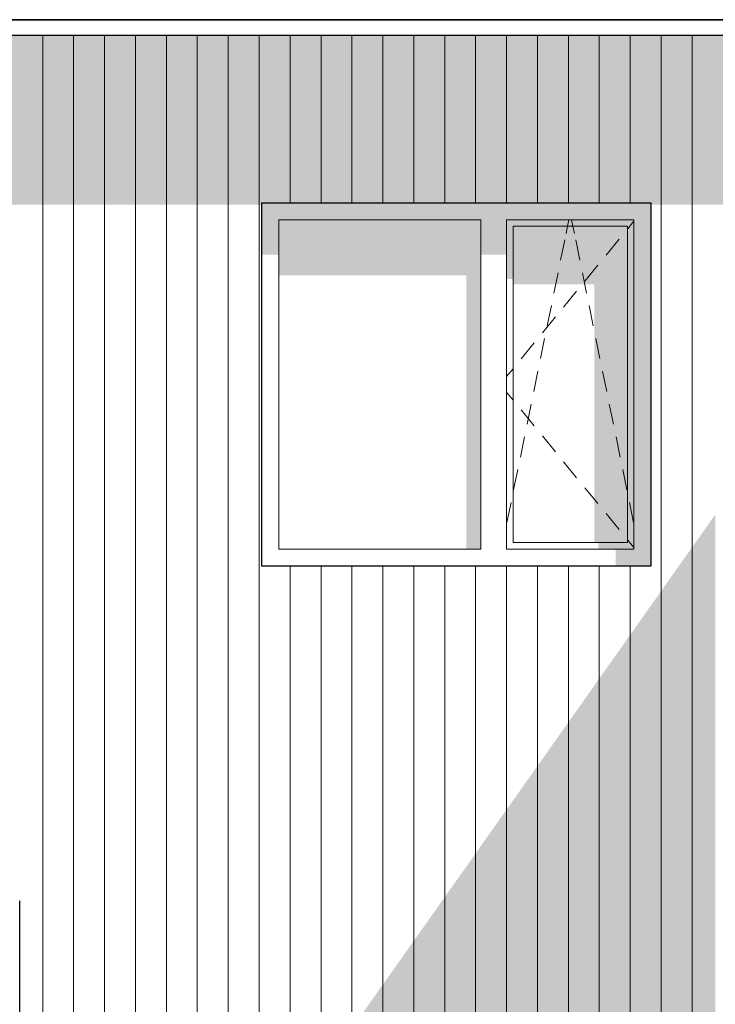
# Model space of a CAD drawing. Header units: millimetres. Extents: x -173540 to -139139, y 35243 to 48180.
# Tile 14 of 21: x -151782 to -149082, y 40399 to 44221. Entities that reach past the tile are written whole.
import ezdxf

# ---------------------------------------------------------------- set-up
doc = ezdxf.new("R2010")
doc.units = ezdxf.units.MM
doc.header["$LTSCALE"] = 0.5
doc.header["$MEASUREMENT"] = 0
doc.linetypes.add('PLINE', pattern=[0])
for name, color, linetype in [('0(Nye konstruksjoner)', 7, 'Continuous'), ('23-- Yttervegger(Nye konstruksjoner)', 7, 'Continuous'), ('231- Bærende yttervegger(Nye konstruksjoner)', 7, 'Continuous'), ('244- Vinduer_ dører_ foldevegger(Nye konstruksjoner)', 7, 'Continuous'), ('26-- Yttertak(Nye konstruksjoner)', 7, 'Continuous')]:
    doc.layers.add(name, color=color, linetype=linetype)
doc.layers.add('234- Vinduer_ dører_ porter(Nye konstruksjoner)', color=7, linetype='Continuous', lineweight=0)
doc.layers.add('235- Utvendig kledning og overflate(Nye konstruksjoner)', color=7, linetype='Continuous', lineweight=0)

# ---------------------------------------------------------------- blocks, each defined once
blk = doc.blocks.new('*X90', base_point=(14542393.9, 0))
at = {"layer": '235- Utvendig kledning og overflate(Nye konstruksjoner)', "linetype": 'PLINE'}
for p, q in [((-151692.8, 41300), (-151692.8, 40002.7)), ((-151692.8, 40000), (-151692.8, 41300)), ((-151572.8, 41300), (-151572.8, 40002.7)), ((-151572.8, 40000), (-151572.8, 41300)), ((-151452.8, 41300), (-151452.8, 40002.7)), ((-151452.8, 40000), (-151452.8, 41300)), ((-151332.7, 41300), (-151332.7, 40002.7)), ((-151332.7, 40000), (-151332.7, 41300)), ((-151212.7, 41300), (-151212.7, 40002.7)), ((-151212.7, 40000), (-151212.7, 41300)), ((-151092.7, 41300), (-151092.7, 40002.7)), ((-151092.7, 40000), (-151092.7, 41300)), ((-150972.6, 41300), (-150972.6, 40002.7)), ((-150972.6, 40000), (-150972.6, 41300)), ((-150852.6, 41300), (-150852.6, 40002.7)), ((-150852.6, 40000), (-150852.6, 41300)), ((-150732.6, 41300), (-150732.6, 40010)), ((-150732.6, 40010), (-150732.6, 41300)), ((-150612.5, 41300), (-150612.5, 40010)), ((-150612.5, 40010), (-150612.5, 41300)), ((-150492.5, 41300), (-150492.5, 40010)), ((-150492.5, 40010), (-150492.5, 41300)), ((-150372.5, 41300), (-150372.5, 40010)), ((-150372.5, 40010), (-150372.5, 41300)), ((-150252.4, 41300), (-150252.4, 40010)), ((-150252.4, 40010), (-150252.4, 41300)), ((-150132.4, 41300), (-150132.4, 40010)), ((-150132.4, 40010), (-150132.4, 41300)), ((-150012.4, 41300), (-150012.4, 40010)), ((-150012.4, 40010), (-150012.4, 41300)), ((-149892.4, 41300), (-149892.4, 40010)), ((-149892.4, 40010), (-149892.4, 41300)), ((-149772.3, 41300), (-149772.3, 40010)), ((-149772.3, 40010), (-149772.3, 41300)), ((-149652.3, 41300), (-149652.3, 40010)), ((-149652.3, 40010), (-149652.3, 41300)), ((-149532.3, 41300), (-149532.3, 40010)), ((-149532.3, 40010), (-149532.3, 41300)), ((-149412.2, 41300), (-149412.2, 40010)), ((-149412.2, 40010), (-149412.2, 41300)), ((-149292.2, 41300), (-149292.2, 40002.7)), ((-149292.2, 40000), (-149292.2, 41300)), ((-149172.2, 41300), (-149172.2, 40002.7)), ((-149172.2, 40000), (-149172.2, 41300)), ((-151692.8, 40002.7), (-151692.8, 37800)), ((-151692.8, 37800), (-151692.8, 40000)), ((-151572.8, 40002.7), (-151572.8, 37800)), ((-151572.8, 37800), (-151572.8, 40000)), ((-151452.8, 40002.7), (-151452.8, 37800)), ((-151452.8, 37800), (-151452.8, 40000)), ((-151332.7, 40002.7), (-151332.7, 37800)), ((-151332.7, 37800), (-151332.7, 40000)), ((-151212.7, 40002.7), (-151212.7, 37800)), ((-151212.7, 37800), (-151212.7, 40000)), ((-151092.7, 40002.7), (-151092.7, 37800)), ((-151092.7, 37800), (-151092.7, 40000)), ((-150972.6, 40002.7), (-150972.6, 37800)), ((-150972.6, 37800), (-150972.6, 40000)), ((-150852.6, 40002.7), (-150852.6, 37800)), ((-150852.6, 37800), (-150852.6, 40000)), ((-149292.2, 40002.7), (-149292.2, 37800)), ((-149292.2, 37800), (-149292.2, 40000)), ((-149172.2, 40002.7), (-149172.2, 37800)), ((-149172.2, 37800), (-149172.2, 40000)), ((-150732.6, 38600), (-150732.6, 37800)), ((-150732.6, 37800), (-150732.6, 38600)), ((-150612.5, 38600), (-150612.5, 37800)), ((-150612.5, 37800), (-150612.5, 38600)), ((-150492.5, 38600), (-150492.5, 37800)), ((-150492.5, 37800), (-150492.5, 38600)), ((-150372.5, 38600), (-150372.5, 37800)), ((-150372.5, 37800), (-150372.5, 38600)), ((-150252.4, 38600), (-150252.4, 37800)), ((-150252.4, 37800), (-150252.4, 38600)), ((-150132.4, 38600), (-150132.4, 37800)), ((-150132.4, 37800), (-150132.4, 38600)), ((-150012.4, 38600), (-150012.4, 37800)), ((-150012.4, 37800), (-150012.4, 38600)), ((-149892.4, 38600), (-149892.4, 37800)), ((-149892.4, 37800), (-149892.4, 38600)), ((-149772.3, 38600), (-149772.3, 37800)), ((-149772.3, 37800), (-149772.3, 38600)), ((-149652.3, 38600), (-149652.3, 37800)), ((-149652.3, 37800), (-149652.3, 38600)), ((-149532.3, 38600), (-149532.3, 37800)), ((-149532.3, 37800), (-149532.3, 38600)), ((-149412.2, 38600), (-149412.2, 37800)), ((-149412.2, 37800), (-149412.2, 38600))]:
    blk.add_line(p, q, dxfattribs=at)
blk = doc.blocks.new('*X216', base_point=(14542393.9, 0))
at = {"layer": '235- Utvendig kledning og overflate(Nye konstruksjoner)', "linetype": 'PLINE'}
for p, q in [((-151692.8, 44220.8), (-151692.8, 44220.8)), ((-151692.8, 44220.8), (-151692.8, 44220.8)), ((-151572.8, 44220.8), (-151572.8, 44220.8)), ((-151572.8, 44220.8), (-151572.8, 44220.8)), ((-151452.8, 44220.8), (-151452.8, 44220.8)), ((-151452.8, 44220.8), (-151452.8, 44220.8)), ((-151332.7, 44220.8), (-151332.7, 44220.8)), ((-151332.7, 44220.8), (-151332.7, 44220.8)), ((-151212.7, 44220.8), (-151212.7, 44220.8)), ((-151212.7, 44220.8), (-151212.7, 44220.8)), ((-151092.7, 44220.8), (-151092.7, 44220.8)), ((-151092.7, 44220.8), (-151092.7, 44220.8)), ((-150972.6, 44220.8), (-150972.6, 44220.8)), ((-150972.6, 44220.8), (-150972.6, 44220.8)), ((-150852.6, 44220.8), (-150852.6, 44220.8)), ((-150852.6, 44220.8), (-150852.6, 44220.8)), ((-150732.6, 44220.8), (-150732.6, 44220.8)), ((-150732.6, 44220.8), (-150732.6, 44220.8)), ((-150612.5, 44220.8), (-150612.5, 44220.8)), ((-150612.5, 44220.8), (-150612.5, 44220.8)), ((-150492.5, 44220.8), (-150492.5, 44220.8)), ((-150492.5, 44220.8), (-150492.5, 44220.8)), ((-150372.5, 44220.8), (-150372.5, 44220.8)), ((-150372.5, 44220.8), (-150372.5, 44220.8)), ((-150252.4, 44220.8), (-150252.4, 44220.8)), ((-150252.4, 44220.8), (-150252.4, 44220.8)), ((-150132.4, 44220.8), (-150132.4, 44220.8)), ((-150132.4, 44220.8), (-150132.4, 44220.8)), ((-150012.4, 44220.8), (-150012.4, 44220.8)), ((-150012.4, 44220.8), (-150012.4, 44220.8)), ((-149892.4, 44220.8), (-149892.4, 44220.8)), ((-149892.4, 44220.8), (-149892.4, 44220.8)), ((-149772.3, 44220.8), (-149772.3, 44220.8)), ((-149772.3, 44220.8), (-149772.3, 44220.8)), ((-149652.3, 44220.8), (-149652.3, 44220.8)), ((-149652.3, 44220.8), (-149652.3, 44220.8)), ((-149532.3, 44220.8), (-149532.3, 44220.8)), ((-149532.3, 44220.8), (-149532.3, 44220.8)), ((-149412.2, 44220.8), (-149412.2, 44220.8)), ((-149412.2, 44220.8), (-149412.2, 44220.8)), ((-149292.2, 44220.8), (-149292.2, 44220.8)), ((-149292.2, 44220.8), (-149292.2, 44220.8)), ((-149172.2, 44220.8), (-149172.2, 44220.8)), ((-149172.2, 44220.8), (-149172.2, 44220.8))]:
    blk.add_line(p, q, dxfattribs=at)
blk = doc.blocks.new('*X217', base_point=(14542393.9, 0))
at = {"layer": '235- Utvendig kledning og overflate(Nye konstruksjoner)', "linetype": 'PLINE'}
for p, q in [((-151692.8, 44160.2), (-151692.8, 44002.7)), ((-151692.8, 44000), (-151692.8, 44160.2)), ((-151572.8, 44160.2), (-151572.8, 44002.7)), ((-151572.8, 44000), (-151572.8, 44160.2)), ((-151452.8, 44160.2), (-151452.8, 44002.7)), ((-151452.8, 44000), (-151452.8, 44160.2)), ((-151332.7, 44160.2), (-151332.7, 44002.7)), ((-151332.7, 44000), (-151332.7, 44160.2)), ((-151212.7, 44160.2), (-151212.7, 44002.7)), ((-151212.7, 44000), (-151212.7, 44160.2)), ((-151092.7, 44160.2), (-151092.7, 44002.7)), ((-151092.7, 44000), (-151092.7, 44160.2)), ((-150972.6, 44160.2), (-150972.6, 44002.7)), ((-150972.6, 44000), (-150972.6, 44160.2)), ((-150852.6, 44160.2), (-150852.6, 44002.7)), ((-150852.6, 44000), (-150852.6, 44160.2)), ((-150732.6, 44160.2), (-150732.6, 44002.7)), ((-150732.6, 44000), (-150732.6, 44160.2)), ((-150612.5, 44160.2), (-150612.5, 44002.7)), ((-150612.5, 44000), (-150612.5, 44160.2)), ((-150492.5, 44160.2), (-150492.5, 44002.7)), ((-150492.5, 44000), (-150492.5, 44160.2)), ((-150372.5, 44160.2), (-150372.5, 44002.7)), ((-150372.5, 44000), (-150372.5, 44160.2)), ((-150252.4, 44160.2), (-150252.4, 44002.7)), ((-150252.4, 44000), (-150252.4, 44160.2)), ((-150132.4, 44160.2), (-150132.4, 44002.7)), ((-150132.4, 44000), (-150132.4, 44160.2)), ((-150012.4, 44160.2), (-150012.4, 44002.7)), ((-150012.4, 44000), (-150012.4, 44160.2)), ((-149892.4, 44160.2), (-149892.4, 44002.7)), ((-149892.4, 44000), (-149892.4, 44160.2)), ((-149772.3, 44160.2), (-149772.3, 44002.7)), ((-149772.3, 44000), (-149772.3, 44160.2)), ((-149652.3, 44160.2), (-149652.3, 44002.7)), ((-149652.3, 44000), (-149652.3, 44160.2)), ((-149532.3, 44160.2), (-149532.3, 44002.7)), ((-149532.3, 44000), (-149532.3, 44160.2)), ((-149412.2, 44160.2), (-149412.2, 44002.7)), ((-149412.2, 44000), (-149412.2, 44160.2)), ((-149292.2, 44160.2), (-149292.2, 44002.7)), ((-149292.2, 44000), (-149292.2, 44160.2)), ((-149172.2, 44160.2), (-149172.2, 44002.7)), ((-149172.2, 44000), (-149172.2, 44160.2)), ((-151692.8, 44002.7), (-151692.8, 41300)), ((-151692.8, 41300), (-151692.8, 44000)), ((-151572.8, 44002.7), (-151572.8, 41300)), ((-151572.8, 41300), (-151572.8, 44000)), ((-151452.8, 44002.7), (-151452.8, 41300)), ((-151452.8, 41300), (-151452.8, 44000)), ((-151332.7, 44002.7), (-151332.7, 41300)), ((-151332.7, 41300), (-151332.7, 44000)), ((-151212.7, 44002.7), (-151212.7, 41300)), ((-151212.7, 41300), (-151212.7, 44000)), ((-151092.7, 44002.7), (-151092.7, 41300)), ((-151092.7, 41300), (-151092.7, 44000)), ((-150972.6, 44002.7), (-150972.6, 41300)), ((-150972.6, 41300), (-150972.6, 44000)), ((-150852.6, 44002.7), (-150852.6, 41300)), ((-150852.6, 41300), (-150852.6, 44000)), ((-150732.6, 44002.7), (-150732.6, 43510)), ((-150732.6, 43510), (-150732.6, 44000)), ((-150612.5, 44002.7), (-150612.5, 43510)), ((-150612.5, 43510), (-150612.5, 44000)), ((-150492.5, 44002.7), (-150492.5, 43510)), ((-150492.5, 43510), (-150492.5, 44000)), ((-150372.5, 44002.7), (-150372.5, 43510)), ((-150372.5, 43510), (-150372.5, 44000)), ((-150252.4, 44002.7), (-150252.4, 43510)), ((-150252.4, 43510), (-150252.4, 44000)), ((-150132.4, 44002.7), (-150132.4, 43510)), ((-150132.4, 43510), (-150132.4, 44000)), ((-150012.4, 44002.7), (-150012.4, 43510)), ((-150012.4, 43510), (-150012.4, 44000)), ((-149892.4, 44002.7), (-149892.4, 43510)), ((-149892.4, 43510), (-149892.4, 44000)), ((-149772.3, 44002.7), (-149772.3, 43510)), ((-149772.3, 43510), (-149772.3, 44000)), ((-149652.3, 44002.7), (-149652.3, 43510)), ((-149652.3, 43510), (-149652.3, 44000)), ((-149532.3, 44002.7), (-149532.3, 43510)), ((-149532.3, 43510), (-149532.3, 44000)), ((-149412.2, 44002.7), (-149412.2, 43510)), ((-149412.2, 43510), (-149412.2, 44000)), ((-149292.2, 44002.7), (-149292.2, 41300)), ((-149292.2, 41300), (-149292.2, 44000)), ((-149172.2, 44002.7), (-149172.2, 41300)), ((-149172.2, 41300), (-149172.2, 44000)), ((-150732.6, 42100), (-150732.6, 41300)), ((-150732.6, 41300), (-150732.6, 42100)), ((-150612.5, 42100), (-150612.5, 41300)), ((-150612.5, 41300), (-150612.5, 42100)), ((-150492.5, 42100), (-150492.5, 41300)), ((-150492.5, 41300), (-150492.5, 42100)), ((-150372.5, 42100), (-150372.5, 41300)), ((-150372.5, 41300), (-150372.5, 42100)), ((-150252.4, 42100), (-150252.4, 41300)), ((-150252.4, 41300), (-150252.4, 42100)), ((-150132.4, 42100), (-150132.4, 41300)), ((-150132.4, 41300), (-150132.4, 42100)), ((-150012.4, 42100), (-150012.4, 41300)), ((-150012.4, 41300), (-150012.4, 42100)), ((-149892.4, 42100), (-149892.4, 41300)), ((-149892.4, 41300), (-149892.4, 42100)), ((-149772.3, 42100), (-149772.3, 41300)), ((-149772.3, 41300), (-149772.3, 42100)), ((-149652.3, 42100), (-149652.3, 41300)), ((-149652.3, 41300), (-149652.3, 42100)), ((-149532.3, 42100), (-149532.3, 41300)), ((-149532.3, 41300), (-149532.3, 42100)), ((-149412.2, 42100), (-149412.2, 41300)), ((-149412.2, 41300), (-149412.2, 42100))]:
    blk.add_line(p, q, dxfattribs=at)

msp = doc.modelspace()

# ---------------------------------------------------------------- hatches: boundary and pattern name
at = {"layer": '23-- Yttervegger(Nye konstruksjoner)', "linetype": 'Continuous'}
for points in [[(-144243.4, 44220.8), (-166147.5, 44220.8), (-156573.1, 44220.8), (-144243.4, 44220.8)], [(-149789.2, 41300), (-149082.1, 41300), (-149082.1, 42300)], [(-151182.1, 37800), (-150682.1, 37800), (-150682.1, 37865.5), (-150657.1, 37900.9), (-150657.1, 37830.2), (-150607.1, 37830.2), (-150557.1, 37900.9), (-150557.1, 37830.2), (-150507.1, 37830.2), (-150457.1, 37900.9), (-150457.1, 37830.2), (-150407.1, 37830.2), (-150357.1, 37900.9), (-150357.1, 37830.2), (-150307.1, 37830.2), (-150257.1, 37900.9), (-150257.1, 37830.2), (-150207.1, 37830.2), (-150157.1, 37900.9), (-150157.1, 37830.2), (-150107.1, 37830.2), (-150057.1, 37900.9), (-150057.1, 37830.2), (-150007.1, 37830.2), (-149957.1, 37900.9), (-149957.1, 37830.2), (-149907.1, 37830.2), (-149857.1, 37900.9), (-149857.1, 37830.2), (-149807.1, 37830.2), (-149757.1, 37900.9), (-149757.1, 37830.2), (-149707.1, 37830.2), (-149657.1, 37900.9), (-149657.1, 37830.2), (-149607.1, 37830.2), (-149557.1, 37900.9), (-149557.1, 37830.2), (-149521.9, 37830.2), (-149507.1, 37830.2), (-149457.1, 37900.9), (-149457.1, 37830.2), (-149407.1, 37830.2), (-149357.1, 37900.9), (-149357.1, 37830.2), (-149307.1, 37830.2), (-149257.1, 37900.9), (-149257.1, 37830.2), (-149207.1, 37830.2), (-149157.1, 37900.9), (-149157.1, 37830.2), (-149107.1, 37830.2), (-149082.1, 37865.5), (-149082.1, 41300), (-149789.2, 41300), (-150701.4, 40010), (-149332.1, 40010), (-149332.1, 38600), (-150842.1, 38600), (-150842.1, 39811), (-151182.1, 39330.2)]]:
    msp.add_hatch(color=256, dxfattribs=at).paths.add_polyline_path(points)
h = msp.add_hatch(color=256, dxfattribs=at)
h.paths.add_polyline_path([(-166091.2, 44160.2), (-166091.2, 43711.7), (-144453.9, 43711.8), (-144453.9, 43711.8), (-155617.4, 43711.7), (-166091.2, 43711.7), (-166091.2, 43502.6), (-165254.1, 43502.6), (-165254.1, 43510), (-163744.1, 43510), (-163744.1, 43502.6), (-162744.1, 43502.6), (-162744.1, 43510), (-161634.1, 43510), (-161634.1, 43502.6), (-161534.1, 43502.6), (-161534.1, 43510), (-159324.1, 43510), (-159324.1, 43502.6), (-158042.1, 43502.6), (-158042.1, 43510), (-156532.1, 43510), (-156532.1, 43502.6), (-155722.4, 43502.6), (-155532.1, 43502.6), (-155532.1, 43510), (-154422.1, 43510), (-154422.1, 43502.6), (-154322.1, 43502.6), (-154322.1, 43510), (-152112.1, 43510), (-152112.1, 43502.6), (-150842.1, 43502.6), (-150842.1, 43510), (-149332.1, 43510), (-149332.1, 43502.6), (-148332.1, 43502.6), (-148332.1, 43510), (-147222.1, 43510), (-147222.1, 43502.7), (-147122.1, 43502.7), (-147122.1, 43510), (-144912.1, 43510), (-144912.1, 43502.7), (-144867.2, 43502.7), (-144867.2, 43497), (-144867.3, 43496.8), (-144867.3, 43285), (-144829.8, 43285), (-144487.3, 43498.9), (-144487.3, 41300), (-144423.6, 41300), (-144423.6, 44160.2)])
h.paths.add_polyline_path([(-144802.3, 43588.6), (-144853.5, 43542.8), (-144853.5, 43542.8), (-144802.3, 43588.7), (-144767.6, 43588.7), (-144767.6, 43588.6)], flags=0)
h.paths.add_polyline_path([(-144764.8, 43431.7), (-144764.8, 43502.7), (-144651.3, 43502.7)], flags=0)
at = {"layer": '244- Vinduer_ dører_ foldevegger(Nye konstruksjoner)', "linetype": 'Continuous'}
for points in [[(-150842.1, 43444), (-150776.1, 43444), (-149992.1, 43444), (-149892.1, 43444), (-149398.1, 43444), (-149332.1, 43444), (-149332.1, 43510), (-150842.1, 43510)], [(-150776.1, 43444), (-150842.1, 43444), (-150842.1, 43308.9), (-150776.1, 43308.9)], [(-150776.1, 43228.3), (-150049.1, 43228.3), (-150049.1, 42166), (-149992.1, 42166), (-149992.1, 43444), (-150776.1, 43444)], [(-149892.1, 43444), (-149992.1, 43444), (-149992.1, 43308.9), (-149892.1, 43308.9)], [(-149892.1, 43444), (-149892.1, 43419), (-149867.1, 43419), (-149423.1, 43419), (-149398.1, 43419), (-149398.1, 43444)], [(-149332.1, 42166), (-149332.1, 43444), (-149398.1, 43444), (-149398.1, 42166)], [(-149867.1, 43419), (-149892.1, 43419), (-149892.1, 43214.1), (-149867.1, 43214.1)], [(-149423.1, 43419), (-149867.1, 43419), (-149867.1, 43192.9), (-149551.1, 43192.9), (-149551.1, 42191), (-149423.1, 42191)], [(-149423.1, 42191), (-149398.1, 42191), (-149398.1, 43419), (-149423.1, 43419)], [(-149536.1, 42191), (-149536.1, 42166), (-149398.1, 42166), (-149398.1, 42191)], [(-149469.1, 42166), (-149469.1, 42100), (-149332.1, 42100), (-149332.1, 42166)]]:
    msp.add_hatch(color=256, dxfattribs=at).paths.add_polyline_path(points)

# ---------------------------------------------------------------- linework, layer by layer
at = {"layer": '0(Nye konstruksjoner)', "linetype": 'PLINE'}
for p, q in [((-155257.4, 44220.8), (-144074.4, 44220.8)), ((-155257.4, 44160.2), (-144074.4, 44160.2))]:
    msp.add_line(p, q, dxfattribs=at)
at = {"layer": '231- Bærende yttervegger(Nye konstruksjoner)', "linetype": 'PLINE'}
msp.add_line((-151782.1, 37800), (-151782.1, 40800), dxfattribs=at)
at = {"layer": '234- Vinduer_ dører_ porter(Nye konstruksjoner)', "linetype": 'PLINE'}
for p, q in [((-150776.1, 42166), (-150776.1, 43444)), ((-150776.1, 43444), (-149992.1, 43444)), ((-149992.1, 43444), (-149992.1, 42166)), ((-149892.1, 42166), (-149892.1, 43444)), ((-149892.1, 43444), (-149398.1, 43444)), ((-149655.4, 43419), (-149650.3, 43444)), ((-149634.9, 43419), (-149640, 43444)), ((-149398.1, 43438.5), (-149423.1, 43408)), ((-149398.1, 43444), (-149398.1, 42166)), ((-149867.1, 42191), (-149867.1, 43419)), ((-149867.1, 43419), (-149423.1, 43419)), ((-149661.2, 43390.6), (-149655.4, 43419)), ((-149629.1, 43390.6), (-149634.9, 43419)), ((-149423.1, 43408), (-149423.8, 43407.1)), ((-149423.1, 43419), (-149423.1, 42191)), ((-149682.4, 43287.2), (-149666.3, 43365.6)), ((-149607.9, 43287.2), (-149624, 43365.6)), ((-149455.5, 43368.4), (-149506.2, 43306.6)), ((-149708.5, 43159.8), (-149692.4, 43238.2)), ((-149581.8, 43159.8), (-149597.9, 43238.2)), ((-149537.9, 43267.9), (-149588.6, 43206)), ((-149620.3, 43167.3), (-149671, 43105.4)), ((-149734.5, 43032.5), (-149718.5, 43110.9)), ((-149555.7, 43032.5), (-149571.8, 43110.9)), ((-149702.7, 43066.8), (-149753.4, 43004.9)), ((-149785.1, 42966.2), (-149835.8, 42904.3)), ((-149760.6, 42905.1), (-149744.6, 42983.5)), ((-149529.7, 42905.1), (-149545.7, 42983.5)), ((-149867.1, 42866), (-149892.1, 42835.5)), ((-149866.4, 42866.9), (-149867.1, 42866)), ((-149786.7, 42777.8), (-149770.7, 42856.2)), ((-149503.6, 42777.8), (-149519.6, 42856.2)), ((-149867.1, 42744), (-149892.1, 42774.5)), ((-149866.4, 42743.1), (-149867.1, 42744)), ((-149785.1, 42643.8), (-149835.8, 42705.7)), ((-149812.8, 42650.4), (-149796.8, 42728.8)), ((-149477.5, 42650.4), (-149493.5, 42728.8)), ((-149838.9, 42523.1), (-149822.8, 42601.4)), ((-149702.7, 42543.2), (-149753.4, 42605.1)), ((-149451.4, 42523.1), (-149467.5, 42601.4)), ((-149620.3, 42442.7), (-149671, 42504.6)), ((-149865, 42395.7), (-149848.9, 42474.1)), ((-149425.3, 42395.7), (-149441.4, 42474.1)), ((-149537.9, 42342.1), (-149588.6, 42404)), ((-149891.1, 42268.4), (-149875, 42346.7)), ((-149399.2, 42268.4), (-149415.3, 42346.7)), ((-149455.5, 42241.6), (-149506.2, 42303.4)), ((-149423.1, 42202), (-149423.8, 42202.9)), ((-149398.1, 42171.5), (-149423.1, 42202)), ((-149992.1, 42166), (-150776.1, 42166)), ((-149398.1, 42166), (-149892.1, 42166)), ((-149423.1, 42191), (-149867.1, 42191))]:
    msp.add_line(p, q, dxfattribs=at)
at = {"layer": '244- Vinduer_ dører_ foldevegger(Nye konstruksjoner)', "linetype": 'PLINE'}
for p, q in [((-150842.1, 42100), (-150842.1, 43510)), ((-150842.1, 43510), (-149332.1, 43510)), ((-149332.1, 43510), (-149332.1, 42100)), ((-149332.1, 42100), (-150842.1, 42100))]:
    msp.add_line(p, q, dxfattribs=at)
at = {"layer": '26-- Yttertak(Nye konstruksjoner)', "linetype": 'PLINE'}
msp.add_line((-144074.4, 44220.8), (-166437.7, 44220.8), dxfattribs=at)

# ---------------------------------------------------------------- block references
at = {"layer": '23-- Yttervegger(Nye konstruksjoner)'}
for name in ['*X216', '*X217', '*X90']:
    msp.add_blockref(name, (14542393.9, 0), dxfattribs=at)

doc.saveas('drawing.dxf')
